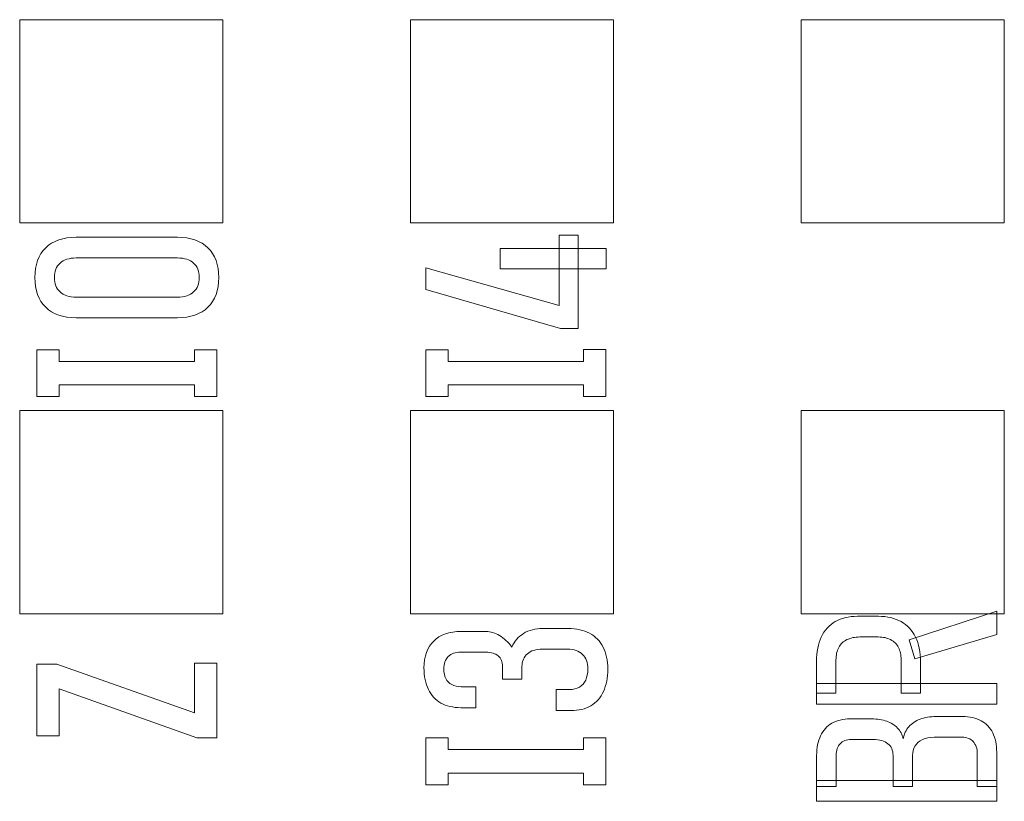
# Model space of a CAD drawing. Header units: inches. Extents: x 830 to 2171, y -969 to 167.
# Tile 19 of 27: x 1870.39 to 1876.69, y -734.79 to -729.79. Entities that reach past the tile are written whole.
import ezdxf

# ---------------------------------------------------------------- set-up
doc = ezdxf.new("R2010")
doc.units = ezdxf.units.IN
doc.header["$LTSCALE"] = 23.1
doc.header["$MEASUREMENT"] = 0
doc.layers.add('layer 1', color=7, linetype='Continuous')

msp = doc.modelspace()

# ---------------------------------------------------------------- linework, layer by layer
at = {"layer": 'layer 1', "color": 250, "lineweight": 0}
for points in [[(1870.3875, -731.0874), (1870.3875, -731.0874), (1870.3875, -729.7874), (1870.3875, -729.7874), (1870.3875, -729.7874), (1870.3875, -729.7874), (1871.6874, -729.7874), (1871.6874, -729.7874), (1871.6874, -729.7874), (1871.6874, -729.7874), (1871.6874, -731.0874), (1871.6874, -731.0874), (1871.6874, -731.0874), (1871.6874, -731.0874), (1870.3875, -731.0874), (1870.3875, -731.0874)], [(1872.8874, -731.0874), (1872.8874, -731.0874), (1872.8874, -729.7874), (1872.8874, -729.7874), (1872.8874, -729.7874), (1872.8874, -729.7874), (1874.1874, -729.7874), (1874.1874, -729.7874), (1874.1874, -729.7874), (1874.1874, -729.7874), (1874.1874, -731.0874), (1874.1874, -731.0874), (1874.1874, -731.0874), (1874.1874, -731.0874), (1872.8874, -731.0874), (1872.8874, -731.0874)], [(1875.3874, -731.0874), (1875.3874, -731.0874), (1875.3874, -729.7874), (1875.3874, -729.7874), (1875.3874, -729.7874), (1875.3874, -729.7874), (1876.6874, -729.7874), (1876.6874, -729.7874), (1876.6874, -729.7874), (1876.6874, -729.7874), (1876.6874, -731.0874), (1876.6874, -731.0874), (1876.6874, -731.0874), (1876.6874, -731.0874), (1875.3874, -731.0874), (1875.3874, -731.0874)], [(1870.3875, -733.5874), (1870.3875, -733.5874), (1870.3875, -732.2874), (1870.3875, -732.2874), (1870.3875, -732.2874), (1870.3875, -732.2874), (1871.6874, -732.2874), (1871.6874, -732.2874), (1871.6874, -732.2874), (1871.6874, -732.2874), (1871.6874, -733.5874), (1871.6874, -733.5874), (1871.6874, -733.5874), (1871.6874, -733.5874), (1870.3875, -733.5874), (1870.3875, -733.5874)], [(1872.8874, -733.5874), (1872.8874, -733.5874), (1872.8874, -732.2874), (1872.8874, -732.2874), (1872.8874, -732.2874), (1872.8874, -732.2874), (1874.1874, -732.2874), (1874.1874, -732.2874), (1874.1874, -732.2874), (1874.1874, -732.2874), (1874.1874, -733.5874), (1874.1874, -733.5874), (1874.1874, -733.5874), (1874.1874, -733.5874), (1872.8874, -733.5874), (1872.8874, -733.5874)], [(1875.3874, -733.5874), (1875.3874, -733.5874), (1875.3874, -732.2874), (1875.3874, -732.2874), (1875.3874, -732.2874), (1875.3874, -732.2874), (1876.6874, -732.2874), (1876.6874, -732.2874), (1876.6874, -732.2874), (1876.6874, -732.2874), (1876.6874, -733.5874), (1876.6874, -733.5874), (1876.6874, -733.5874), (1876.6874, -733.5874), (1875.3874, -733.5874), (1875.3874, -733.5874)]]:
    msp.add_open_spline(points, degree=3, knots=[0, 0, 0, 0, 0.25, 0.25, 0.25, 0.25, 0.5, 0.5, 0.5, 0.5, 0.75, 0.75, 0.75, 0.75, 1, 1, 1, 1], dxfattribs=at)
at = {"layer": 'layer 1', "color": 32, "lineweight": 0}
for points, knots in [([(1873.8484, -731.7635), (1873.8484, -731.7635), (1872.9869, -731.5122), (1872.9869, -731.5122), (1872.9869, -731.5122), (1872.9869, -731.5122), (1872.9869, -731.3743), (1872.9869, -731.3743), (1872.9869, -731.3743), (1872.9869, -731.3743), (1873.8389, -731.6161), (1873.8389, -731.6161), (1873.8389, -731.6161), (1873.8389, -731.6161), (1873.8389, -731.1652), (1873.8389, -731.1652), (1873.8389, -731.1652), (1873.8389, -731.1652), (1873.9617, -731.1652), (1873.9617, -731.1652), (1873.9617, -731.1652), (1873.9617, -731.1652), (1873.9617, -731.7635), (1873.9617, -731.7635), (1873.9617, -731.7635), (1873.9617, -731.7635), (1873.8484, -731.7635), (1873.8484, -731.7635)], [0, 0, 0, 0, 0.142857, 0.142857, 0.142857, 0.142857, 0.285714, 0.285714, 0.285714, 0.285714, 0.428571, 0.428571, 0.428571, 0.428571, 0.571429, 0.571429, 0.571429, 0.571429, 0.714286, 0.714286, 0.714286, 0.714286, 0.857143, 0.857143, 0.857143, 0.857143, 1, 1, 1, 1]), ([(1871.661, -731.4366), (1871.661, -731.5185), (1871.6378, -731.5819), (1871.592, -731.6267), (1871.592, -731.6267), (1871.5462, -731.6714), (1871.4811, -731.6941), (1871.397, -731.6941), (1871.397, -731.6941), (1871.397, -731.6941), (1870.749, -731.6941), (1870.749, -731.6941), (1870.749, -731.6941), (1870.6649, -731.6941), (1870.6, -731.6716), (1870.554, -731.6267), (1870.554, -731.6267), (1870.508, -731.5818), (1870.485, -731.5185), (1870.485, -731.4366), (1870.485, -731.4366), (1870.485, -731.3546), (1870.508, -731.2913), (1870.554, -731.2464), (1870.554, -731.2464), (1870.6, -731.2015), (1870.6652, -731.1791), (1870.749, -731.1791), (1870.749, -731.1791), (1870.749, -731.1791), (1871.397, -731.1791), (1871.397, -731.1791), (1871.397, -731.1791), (1871.4808, -731.1791), (1871.5462, -731.2017), (1871.592, -731.2464), (1871.592, -731.2464), (1871.6378, -731.2912), (1871.661, -731.3546), (1871.661, -731.4366)], [0, 0, 0, 0, 0.1, 0.1, 0.1, 0.1, 0.2, 0.2, 0.2, 0.2, 0.3, 0.3, 0.3, 0.3, 0.4, 0.4, 0.4, 0.4, 0.5, 0.5, 0.5, 0.5, 0.6, 0.6, 0.6, 0.6, 0.7, 0.7, 0.7, 0.7, 0.8, 0.8, 0.8, 0.8, 0.9, 0.9, 0.9, 0.9, 1, 1, 1, 1]), ([(1873.4616, -731.3808), (1873.4616, -731.3808), (1873.4616, -731.2507), (1873.4616, -731.2507), (1873.4616, -731.2507), (1873.4616, -731.2507), (1874.1391, -731.2507), (1874.1391, -731.2507), (1874.1391, -731.2507), (1874.1391, -731.2507), (1874.1391, -731.3808), (1874.1391, -731.3808), (1874.1391, -731.3808), (1874.1391, -731.3808), (1873.4616, -731.3808), (1873.4616, -731.3808)], [0, 0, 0, 0, 0.25, 0.25, 0.25, 0.25, 0.5, 0.5, 0.5, 0.5, 0.75, 0.75, 0.75, 0.75, 1, 1, 1, 1]), ([(1871.5366, -731.4366), (1871.5366, -731.3968), (1871.5243, -731.366), (1871.5001, -731.3443), (1871.5001, -731.3443), (1871.4759, -731.3225), (1871.4414, -731.3113), (1871.397, -731.3113), (1871.397, -731.3113), (1871.397, -731.3113), (1870.749, -731.3113), (1870.749, -731.3113), (1870.749, -731.3113), (1870.7046, -731.3113), (1870.6701, -731.3225), (1870.6459, -731.3443), (1870.6459, -731.3443), (1870.6217, -731.366), (1870.6094, -731.3968), (1870.6094, -731.4366), (1870.6094, -731.4366), (1870.6094, -731.4761), (1870.6217, -731.5071), (1870.6459, -731.5288), (1870.6459, -731.5288), (1870.6701, -731.5506), (1870.7049, -731.5618), (1870.749, -731.5618), (1870.749, -731.5618), (1870.749, -731.5618), (1871.397, -731.5618), (1871.397, -731.5618), (1871.397, -731.5618), (1871.4411, -731.5618), (1871.4759, -731.5506), (1871.5001, -731.5288), (1871.5001, -731.5288), (1871.5243, -731.5071), (1871.5366, -731.4761), (1871.5366, -731.4366)], [0, 0, 0, 0, 0.1, 0.1, 0.1, 0.1, 0.2, 0.2, 0.2, 0.2, 0.3, 0.3, 0.3, 0.3, 0.4, 0.4, 0.4, 0.4, 0.5, 0.5, 0.5, 0.5, 0.6, 0.6, 0.6, 0.6, 0.7, 0.7, 0.7, 0.7, 0.8, 0.8, 0.8, 0.8, 0.9, 0.9, 0.9, 0.9, 1, 1, 1, 1]), ([(1871.649, -731.8981), (1871.649, -731.8981), (1871.649, -732.1978), (1871.649, -732.1978), (1871.649, -732.1978), (1871.649, -732.1978), (1871.5062, -732.1978), (1871.5062, -732.1978), (1871.5062, -732.1978), (1871.5062, -732.1978), (1871.5062, -732.1239), (1871.5062, -732.1239), (1871.5062, -732.1239), (1871.5062, -732.1239), (1870.6396, -732.1239), (1870.6396, -732.1239), (1870.6396, -732.1239), (1870.6396, -732.1239), (1870.6396, -732.1982), (1870.6396, -732.1982), (1870.6396, -732.1982), (1870.6396, -732.1982), (1870.4968, -732.1982), (1870.4968, -732.1982), (1870.4968, -732.1982), (1870.4968, -732.1982), (1870.4968, -732.1239), (1870.4968, -732.1239), (1870.4968, -732.1239), (1870.4968, -732.1239), (1870.4967, -732.1239), (1870.4967, -732.1239), (1870.4967, -732.1239), (1870.4967, -732.1239), (1870.4967, -731.9732), (1870.4967, -731.9732), (1870.4967, -731.9732), (1870.4967, -731.9732), (1870.4968, -731.9732), (1870.4968, -731.9732), (1870.4968, -731.9732), (1870.4968, -731.9732), (1870.4968, -731.8985), (1870.4968, -731.8985), (1870.4968, -731.8985), (1870.4968, -731.8985), (1870.6396, -731.8985), (1870.6396, -731.8985), (1870.6396, -731.8985), (1870.6396, -731.8985), (1870.6396, -731.9732), (1870.6396, -731.9732), (1870.6396, -731.9732), (1870.6396, -731.9732), (1871.5062, -731.9732), (1871.5062, -731.9732), (1871.5062, -731.9732), (1871.5062, -731.9732), (1871.5062, -731.8981), (1871.5062, -731.8981), (1871.5062, -731.8981), (1871.5062, -731.8981), (1871.649, -731.8981), (1871.649, -731.8981)], [0, 0, 0, 0, 0.0625, 0.0625, 0.0625, 0.0625, 0.125, 0.125, 0.125, 0.125, 0.1875, 0.1875, 0.1875, 0.1875, 0.25, 0.25, 0.25, 0.25, 0.3125, 0.3125, 0.3125, 0.3125, 0.375, 0.375, 0.375, 0.375, 0.4375, 0.4375, 0.4375, 0.4375, 0.5, 0.5, 0.5, 0.5, 0.5625, 0.5625, 0.5625, 0.5625, 0.625, 0.625, 0.625, 0.625, 0.6875, 0.6875, 0.6875, 0.6875, 0.75, 0.75, 0.75, 0.75, 0.8125, 0.8125, 0.8125, 0.8125, 0.875, 0.875, 0.875, 0.875, 0.9375, 0.9375, 0.9375, 0.9375, 1, 1, 1, 1]), ([(1874.1386, -731.8977), (1874.1386, -731.8977), (1874.1386, -732.1974), (1874.1386, -732.1974), (1874.1386, -732.1974), (1874.1386, -732.1974), (1873.9958, -732.1974), (1873.9958, -732.1974), (1873.9958, -732.1974), (1873.9958, -732.1974), (1873.9958, -732.1235), (1873.9958, -732.1235), (1873.9958, -732.1235), (1873.9958, -732.1235), (1873.1292, -732.1235), (1873.1292, -732.1235), (1873.1292, -732.1235), (1873.1292, -732.1235), (1873.1292, -732.1978), (1873.1292, -732.1978), (1873.1292, -732.1978), (1873.1292, -732.1978), (1872.9864, -732.1978), (1872.9864, -732.1978), (1872.9864, -732.1978), (1872.9864, -732.1978), (1872.9864, -732.1235), (1872.9864, -732.1235), (1872.9864, -732.1235), (1872.9864, -732.1235), (1872.9863, -732.1235), (1872.9863, -732.1235), (1872.9863, -732.1235), (1872.9863, -732.1235), (1872.9863, -731.9728), (1872.9863, -731.9728), (1872.9863, -731.9728), (1872.9863, -731.9728), (1872.9864, -731.9728), (1872.9864, -731.9728), (1872.9864, -731.9728), (1872.9864, -731.9728), (1872.9864, -731.8981), (1872.9864, -731.8981), (1872.9864, -731.8981), (1872.9864, -731.8981), (1873.1292, -731.8981), (1873.1292, -731.8981), (1873.1292, -731.8981), (1873.1292, -731.8981), (1873.1292, -731.9728), (1873.1292, -731.9728), (1873.1292, -731.9728), (1873.1292, -731.9728), (1873.9958, -731.9728), (1873.9958, -731.9728), (1873.9958, -731.9728), (1873.9958, -731.9728), (1873.9958, -731.8977), (1873.9958, -731.8977), (1873.9958, -731.8977), (1873.9958, -731.8977), (1874.1386, -731.8977), (1874.1386, -731.8977)], [0, 0, 0, 0, 0.0625, 0.0625, 0.0625, 0.0625, 0.125, 0.125, 0.125, 0.125, 0.1875, 0.1875, 0.1875, 0.1875, 0.25, 0.25, 0.25, 0.25, 0.3125, 0.3125, 0.3125, 0.3125, 0.375, 0.375, 0.375, 0.375, 0.4375, 0.4375, 0.4375, 0.4375, 0.5, 0.5, 0.5, 0.5, 0.5625, 0.5625, 0.5625, 0.5625, 0.625, 0.625, 0.625, 0.625, 0.6875, 0.6875, 0.6875, 0.6875, 0.75, 0.75, 0.75, 0.75, 0.8125, 0.8125, 0.8125, 0.8125, 0.875, 0.875, 0.875, 0.875, 0.9375, 0.9375, 0.9375, 0.9375, 1, 1, 1, 1]), ([(1876.0271, -734.0946), (1876.0271, -734.0946), (1876.0271, -733.8814), (1876.0271, -733.8814), (1876.0271, -733.8814), (1876.0271, -733.8509), (1876.0207, -733.8239), (1876.0101, -733.8027), (1876.0101, -733.8027), (1875.9994, -733.7815), (1875.9822, -733.7641), (1875.9603, -733.7527), (1875.9603, -733.7527), (1875.9384, -733.7413), (1875.9119, -733.7357), (1875.8813, -733.7357), (1875.8813, -733.7357), (1875.8813, -733.7357), (1875.7634, -733.7357), (1875.7634, -733.7357), (1875.7634, -733.7357), (1875.7312, -733.7357), (1875.7036, -733.7413), (1875.6806, -733.7527), (1875.6806, -733.7527), (1875.6576, -733.7641), (1875.6401, -733.7808), (1875.6282, -733.8027), (1875.6282, -733.8027), (1875.6163, -733.8246), (1875.6103, -733.8523), (1875.6103, -733.8814), (1875.6103, -733.8814), (1875.6103, -733.8814), (1875.6103, -734.0946), (1875.6103, -734.0946), (1875.6103, -734.0946), (1875.6103, -734.0946), (1875.4859, -734.0946), (1875.4859, -734.0946), (1875.4859, -734.0946), (1875.4859, -734.0946), (1875.4859, -733.8925), (1875.4859, -733.8925), (1875.4859, -733.8925), (1875.4859, -733.8319), (1875.4963, -733.7797), (1875.5165, -733.7365), (1875.5165, -733.7365), (1875.5367, -733.6933), (1875.5674, -733.6594), (1875.606, -733.6375), (1875.606, -733.6375), (1875.6447, -733.6154), (1875.6939, -733.6034), (1875.7474, -733.6034), (1875.7474, -733.6034), (1875.7474, -733.6034), (1875.8821, -733.6034), (1875.8821, -733.6034), (1875.8821, -733.6034), (1875.9373, -733.6034), (1875.9878, -733.6155), (1876.0276, -733.6375), (1876.0276, -733.6375), (1876.0672, -733.6595), (1876.0995, -733.6939), (1876.1199, -733.7365), (1876.1199, -733.7365), (1876.1403, -733.779), (1876.1515, -733.8333), (1876.1515, -733.8925), (1876.1515, -733.8925), (1876.1515, -733.8925), (1876.1515, -734.0946), (1876.1515, -734.0946), (1876.1515, -734.0946), (1876.1515, -734.0946), (1876.0271, -734.0946), (1876.0271, -734.0946)], [0, 0, 0, 0, 0.05, 0.05, 0.05, 0.05, 0.1, 0.1, 0.1, 0.1, 0.15, 0.15, 0.15, 0.15, 0.2, 0.2, 0.2, 0.2, 0.25, 0.25, 0.25, 0.25, 0.3, 0.3, 0.3, 0.3, 0.35, 0.35, 0.35, 0.35, 0.4, 0.4, 0.4, 0.4, 0.45, 0.45, 0.45, 0.45, 0.5, 0.5, 0.5, 0.5, 0.55, 0.55, 0.55, 0.55, 0.6, 0.6, 0.6, 0.6, 0.65, 0.65, 0.65, 0.65, 0.7, 0.7, 0.7, 0.7, 0.75, 0.75, 0.75, 0.75, 0.8, 0.8, 0.8, 0.8, 0.85, 0.85, 0.85, 0.85, 0.9, 0.9, 0.9, 0.9, 0.95, 0.95, 0.95, 0.95, 1, 1, 1, 1]), ([(1876.1158, -733.876), (1876.1158, -733.876), (1876.0796, -733.7546), (1876.0796, -733.7546), (1876.0796, -733.7546), (1876.0796, -733.7546), (1876.6389, -733.5709), (1876.6389, -733.5709), (1876.6389, -733.5709), (1876.6389, -733.5709), (1876.6389, -733.7192), (1876.6389, -733.7192), (1876.6389, -733.7192), (1876.6389, -733.7192), (1876.1158, -733.876), (1876.1158, -733.876)], [0, 0, 0, 0, 0.25, 0.25, 0.25, 0.25, 0.5, 0.5, 0.5, 0.5, 0.75, 0.75, 0.75, 0.75, 1, 1, 1, 1]), ([(1874.1504, -733.9407), (1874.1504, -733.9966), (1874.1406, -734.045), (1874.1225, -734.0845), (1874.1225, -734.0845), (1874.1046, -734.1238), (1874.0773, -734.1545), (1874.0422, -734.1754), (1874.0422, -734.1754), (1874.0071, -734.1963), (1873.9643, -734.2068), (1873.9143, -734.2068), (1873.9143, -734.2068), (1873.9143, -734.2068), (1873.8191, -734.2068), (1873.8191, -734.2068), (1873.8191, -734.2068), (1873.8191, -734.2068), (1873.8191, -734.0721), (1873.8191, -734.0721), (1873.8191, -734.0721), (1873.8191, -734.0721), (1873.9048, -734.0721), (1873.9048, -734.0721), (1873.9048, -734.0721), (1873.9287, -734.0721), (1873.9513, -734.0665), (1873.9686, -734.0567), (1873.9686, -734.0567), (1873.9857, -734.0469), (1873.9998, -734.0312), (1874.0089, -734.0115), (1874.0089, -734.0115), (1874.018, -733.9918), (1874.0227, -733.968), (1874.0227, -733.9407), (1874.0227, -733.9407), (1874.0227, -733.9004), (1874.0109, -733.8688), (1873.9887, -733.8471), (1873.9887, -733.8471), (1873.9664, -733.8254), (1873.9343, -733.8138), (1873.8937, -733.8138), (1873.8937, -733.8138), (1873.8937, -733.8138), (1873.7328, -733.8138), (1873.7328, -733.8138), (1873.7328, -733.8138), (1873.6911, -733.8138), (1873.6581, -733.8239), (1873.6357, -733.843), (1873.6357, -733.843), (1873.6131, -733.8622), (1873.6014, -733.8908), (1873.6014, -733.9247), (1873.6014, -733.9247), (1873.6014, -733.9247), (1873.6014, -734.0064), (1873.6014, -734.0064), (1873.6014, -734.0064), (1873.6014, -734.0064), (1873.4769, -734.0064), (1873.4769, -734.0064), (1873.4769, -734.0064), (1873.4769, -734.0064), (1873.4769, -733.9247), (1873.4769, -733.9247), (1873.4769, -733.9247), (1873.4769, -733.8958), (1873.4671, -733.8726), (1873.4491, -733.8571), (1873.4491, -733.8571), (1873.4311, -733.8415), (1873.4047, -733.8327), (1873.3715, -733.8327), (1873.3715, -733.8327), (1873.3715, -733.8327), (1873.2105, -733.8327), (1873.2105, -733.8327), (1873.2105, -733.8327), (1873.1756, -733.8327), (1873.1484, -733.8426), (1873.1297, -733.8609), (1873.1297, -733.8609), (1873.1112, -733.8792), (1873.1013, -733.9066), (1873.1013, -733.9415), (1873.1013, -733.9415), (1873.1013, -733.9653), (1873.1059, -733.9859), (1873.1142, -734.0021), (1873.1142, -734.0021), (1873.1225, -734.0182), (1873.1361, -734.032), (1873.1521, -734.0405), (1873.1521, -734.0405), (1873.1678, -734.0489), (1873.1891, -734.054), (1873.2113, -734.054), (1873.2113, -734.054), (1873.2113, -734.054), (1873.3057, -734.054), (1873.3057, -734.054), (1873.3057, -734.054), (1873.3057, -734.054), (1873.3057, -734.1879), (1873.3057, -734.1879), (1873.3057, -734.1879), (1873.3057, -734.1879), (1873.2097, -734.1879), (1873.2097, -734.1879), (1873.2097, -734.1879), (1873.1602, -734.1879), (1873.1173, -734.1774), (1873.0826, -734.1581), (1873.0826, -734.1581), (1873.0479, -734.1389), (1873.0204, -734.1088), (1873.0023, -734.0713), (1873.0023, -734.0713), (1872.9843, -734.0338), (1872.9744, -733.9874), (1872.9744, -733.9334), (1872.9744, -733.9334), (1872.9744, -733.8595), (1872.9956, -733.8018), (1873.0363, -733.7616), (1873.0363, -733.7616), (1873.0771, -733.7214), (1873.1366, -733.7005), (1873.2105, -733.7005), (1873.2105, -733.7005), (1873.2105, -733.7005), (1873.3723, -733.7005), (1873.3723, -733.7005), (1873.3723, -733.7005), (1873.3994, -733.7005), (1873.429, -733.7096), (1873.4575, -733.7267), (1873.4575, -733.7267), (1873.4856, -733.7435), (1873.5129, -733.7686), (1873.537, -733.8003), (1873.537, -733.8003), (1873.5524, -733.763), (1873.5778, -733.7333), (1873.6116, -733.7129), (1873.6116, -733.7129), (1873.6455, -733.6923), (1873.6876, -733.6816), (1873.7336, -733.6816), (1873.7336, -733.6816), (1873.7336, -733.6816), (1873.8962, -733.6816), (1873.8962, -733.6816), (1873.8962, -733.6816), (1873.949, -733.6816), (1873.9964, -733.6923), (1874.0338, -733.7121), (1874.0338, -733.7121), (1874.0714, -733.7321), (1874.1013, -733.7625), (1874.1206, -733.8008), (1874.1206, -733.8008), (1874.1398, -733.8391), (1874.1504, -733.8863), (1874.1504, -733.9407)], [0, 0, 0, 0, 0.02381, 0.02381, 0.02381, 0.02381, 0.047619, 0.047619, 0.047619, 0.047619, 0.071429, 0.071429, 0.071429, 0.071429, 0.095238, 0.095238, 0.095238, 0.095238, 0.119048, 0.119048, 0.119048, 0.119048, 0.142857, 0.142857, 0.142857, 0.142857, 0.166667, 0.166667, 0.166667, 0.166667, 0.190476, 0.190476, 0.190476, 0.190476, 0.214286, 0.214286, 0.214286, 0.214286, 0.238095, 0.238095, 0.238095, 0.238095, 0.261905, 0.261905, 0.261905, 0.261905, 0.285714, 0.285714, 0.285714, 0.285714, 0.309524, 0.309524, 0.309524, 0.309524, 0.333333, 0.333333, 0.333333, 0.333333, 0.357143, 0.357143, 0.357143, 0.357143, 0.380952, 0.380952, 0.380952, 0.380952, 0.404762, 0.404762, 0.404762, 0.404762, 0.428571, 0.428571, 0.428571, 0.428571, 0.452381, 0.452381, 0.452381, 0.452381, 0.47619, 0.47619, 0.47619, 0.47619, 0.5, 0.5, 0.5, 0.5, 0.52381, 0.52381, 0.52381, 0.52381, 0.547619, 0.547619, 0.547619, 0.547619, 0.571429, 0.571429, 0.571429, 0.571429, 0.595238, 0.595238, 0.595238, 0.595238, 0.619048, 0.619048, 0.619048, 0.619048, 0.642857, 0.642857, 0.642857, 0.642857, 0.666667, 0.666667, 0.666667, 0.666667, 0.690476, 0.690476, 0.690476, 0.690476, 0.714286, 0.714286, 0.714286, 0.714286, 0.738095, 0.738095, 0.738095, 0.738095, 0.761905, 0.761905, 0.761905, 0.761905, 0.785714, 0.785714, 0.785714, 0.785714, 0.809524, 0.809524, 0.809524, 0.809524, 0.833333, 0.833333, 0.833333, 0.833333, 0.857143, 0.857143, 0.857143, 0.857143, 0.880952, 0.880952, 0.880952, 0.880952, 0.904762, 0.904762, 0.904762, 0.904762, 0.928571, 0.928571, 0.928571, 0.928571, 0.952381, 0.952381, 0.952381, 0.952381, 0.97619, 0.97619, 0.97619, 0.97619, 1, 1, 1, 1]), ([(1870.6253, -733.9106), (1870.6253, -733.9106), (1871.5065, -734.2206), (1871.5065, -734.2206), (1871.5065, -734.2206), (1871.5065, -734.2206), (1871.5065, -733.9028), (1871.5065, -733.9028), (1871.5065, -733.9028), (1871.5065, -733.9028), (1871.649, -733.9028), (1871.649, -733.9028), (1871.649, -733.9028), (1871.649, -733.9028), (1871.649, -734.3815), (1871.649, -734.3815), (1871.649, -734.3815), (1871.649, -734.3815), (1871.5205, -734.3815), (1871.5205, -734.3815), (1871.5205, -734.3815), (1871.5205, -734.3815), (1870.6396, -734.0675), (1870.6396, -734.0675), (1870.6396, -734.0675), (1870.6396, -734.0675), (1870.6396, -734.3672), (1870.6396, -734.3672), (1870.6396, -734.3672), (1870.6396, -734.3672), (1870.4968, -734.3672), (1870.4968, -734.3672), (1870.4968, -734.3672), (1870.4968, -734.3672), (1870.4968, -733.9106), (1870.4968, -733.9106), (1870.4968, -733.9106), (1870.4968, -733.9106), (1870.6253, -733.9106), (1870.6253, -733.9106)], [0, 0, 0, 0, 0.1, 0.1, 0.1, 0.1, 0.2, 0.2, 0.2, 0.2, 0.3, 0.3, 0.3, 0.3, 0.4, 0.4, 0.4, 0.4, 0.5, 0.5, 0.5, 0.5, 0.6, 0.6, 0.6, 0.6, 0.7, 0.7, 0.7, 0.7, 0.8, 0.8, 0.8, 0.8, 0.9, 0.9, 0.9, 0.9, 1, 1, 1, 1]), ([(1875.4859, -734.1652), (1875.4859, -734.1652), (1875.4859, -734.0329), (1875.4859, -734.0329), (1875.4859, -734.0329), (1875.4859, -734.0329), (1876.6389, -734.0329), (1876.6389, -734.0329), (1876.6389, -734.0329), (1876.6389, -734.0329), (1876.6389, -734.1652), (1876.6389, -734.1652), (1876.6389, -734.1652), (1876.6389, -734.1652), (1875.4859, -734.1652), (1875.4859, -734.1652)], [0, 0, 0, 0, 0.25, 0.25, 0.25, 0.25, 0.5, 0.5, 0.5, 0.5, 0.75, 0.75, 0.75, 0.75, 1, 1, 1, 1]), ([(1876.5145, -734.6915), (1876.5145, -734.6915), (1876.5145, -734.4849), (1876.5145, -734.4849), (1876.5145, -734.4849), (1876.5145, -734.4506), (1876.5054, -734.4233), (1876.4888, -734.4051), (1876.4888, -734.4051), (1876.4723, -734.3869), (1876.4474, -734.377), (1876.4163, -734.377), (1876.4163, -734.377), (1876.4163, -734.377), (1876.2386, -734.377), (1876.2386, -734.377), (1876.2386, -734.377), (1876.2097, -734.377), (1876.1843, -734.3827), (1876.164, -734.3919), (1876.164, -734.3919), (1876.1436, -734.4012), (1876.1266, -734.4157), (1876.1164, -734.4324), (1876.1164, -734.4324), (1876.1061, -734.4494), (1876.1001, -734.4712), (1876.1001, -734.4928), (1876.1001, -734.4928), (1876.1001, -734.4928), (1876.1001, -734.6915), (1876.1001, -734.6915), (1876.1001, -734.6915), (1876.1001, -734.6915), (1875.9757, -734.6915), (1875.9757, -734.6915), (1875.9757, -734.6915), (1875.9757, -734.6915), (1875.9757, -734.4928), (1875.9757, -734.4928), (1875.9757, -734.4928), (1875.9757, -734.4606), (1875.9639, -734.4352), (1875.9427, -734.4184), (1875.9427, -734.4184), (1875.9213, -734.4015), (1875.8897, -734.3921), (1875.8497, -734.3921), (1875.8497, -734.3921), (1875.8497, -734.3921), (1875.7088, -734.3921), (1875.7088, -734.3921), (1875.7088, -734.3921), (1875.6774, -734.3921), (1875.6529, -734.4016), (1875.6366, -734.4184), (1875.6366, -734.4184), (1875.6203, -734.4353), (1875.6111, -734.4612), (1875.6111, -734.4911), (1875.6111, -734.4911), (1875.6111, -734.4911), (1875.6111, -734.6915), (1875.6111, -734.6915), (1875.6111, -734.6915), (1875.6111, -734.6915), (1875.4867, -734.6915), (1875.4867, -734.6915), (1875.4867, -734.6915), (1875.4867, -734.6915), (1875.4867, -734.4944), (1875.4867, -734.4944), (1875.4867, -734.4944), (1875.4867, -734.4446), (1875.4953, -734.4024), (1875.5119, -734.3673), (1875.5119, -734.3673), (1875.5285, -734.3322), (1875.5533, -734.3048), (1875.5846, -734.2872), (1875.5846, -734.2872), (1875.6159, -734.2695), (1875.6564, -734.2599), (1875.7007, -734.2599), (1875.7007, -734.2599), (1875.7007, -734.2599), (1875.8386, -734.2599), (1875.8386, -734.2599), (1875.8386, -734.2599), (1875.8739, -734.2599), (1875.9079, -734.2654), (1875.9351, -734.2748), (1875.9351, -734.2748), (1875.9627, -734.2844), (1875.9868, -734.3001), (1876.0041, -734.318), (1876.0041, -734.318), (1876.0215, -734.3362), (1876.0344, -734.3597), (1876.0406, -734.3867), (1876.0406, -734.3867), (1876.046, -734.3564), (1876.0585, -734.3301), (1876.0763, -734.3097), (1876.0763, -734.3097), (1876.0941, -734.2892), (1876.1188, -734.2726), (1876.148, -734.2615), (1876.148, -734.2615), (1876.1772, -734.2504), (1876.2128, -734.2447), (1876.2505, -734.2447), (1876.2505, -734.2447), (1876.2505, -734.2447), (1876.4193, -734.2447), (1876.4193, -734.2447), (1876.4193, -734.2447), (1876.4646, -734.2447), (1876.5063, -734.2541), (1876.5383, -734.2712), (1876.5383, -734.2712), (1876.5705, -734.2883), (1876.5966, -734.3153), (1876.6132, -734.3489), (1876.6132, -734.3489), (1876.6297, -734.3822), (1876.6389, -734.4255), (1876.6389, -734.473), (1876.6389, -734.473), (1876.6389, -734.473), (1876.6389, -734.6915), (1876.6389, -734.6915), (1876.6389, -734.6915), (1876.6389, -734.6915), (1876.5145, -734.6915), (1876.5145, -734.6915)], [0, 0, 0, 0, 0.029412, 0.029412, 0.029412, 0.029412, 0.058824, 0.058824, 0.058824, 0.058824, 0.088235, 0.088235, 0.088235, 0.088235, 0.117647, 0.117647, 0.117647, 0.117647, 0.147059, 0.147059, 0.147059, 0.147059, 0.176471, 0.176471, 0.176471, 0.176471, 0.205882, 0.205882, 0.205882, 0.205882, 0.235294, 0.235294, 0.235294, 0.235294, 0.264706, 0.264706, 0.264706, 0.264706, 0.294118, 0.294118, 0.294118, 0.294118, 0.323529, 0.323529, 0.323529, 0.323529, 0.352941, 0.352941, 0.352941, 0.352941, 0.382353, 0.382353, 0.382353, 0.382353, 0.411765, 0.411765, 0.411765, 0.411765, 0.441176, 0.441176, 0.441176, 0.441176, 0.470588, 0.470588, 0.470588, 0.470588, 0.5, 0.5, 0.5, 0.5, 0.529412, 0.529412, 0.529412, 0.529412, 0.558824, 0.558824, 0.558824, 0.558824, 0.588235, 0.588235, 0.588235, 0.588235, 0.617647, 0.617647, 0.617647, 0.617647, 0.647059, 0.647059, 0.647059, 0.647059, 0.676471, 0.676471, 0.676471, 0.676471, 0.705882, 0.705882, 0.705882, 0.705882, 0.735294, 0.735294, 0.735294, 0.735294, 0.764706, 0.764706, 0.764706, 0.764706, 0.794118, 0.794118, 0.794118, 0.794118, 0.823529, 0.823529, 0.823529, 0.823529, 0.852941, 0.852941, 0.852941, 0.852941, 0.882353, 0.882353, 0.882353, 0.882353, 0.911765, 0.911765, 0.911765, 0.911765, 0.941176, 0.941176, 0.941176, 0.941176, 0.970588, 0.970588, 0.970588, 0.970588, 1, 1, 1, 1]), ([(1874.1386, -734.381), (1874.1386, -734.381), (1874.1386, -734.6807), (1874.1386, -734.6807), (1874.1386, -734.6807), (1874.1386, -734.6807), (1873.9958, -734.6807), (1873.9958, -734.6807), (1873.9958, -734.6807), (1873.9958, -734.6807), (1873.9958, -734.6068), (1873.9958, -734.6068), (1873.9958, -734.6068), (1873.9958, -734.6068), (1873.1292, -734.6068), (1873.1292, -734.6068), (1873.1292, -734.6068), (1873.1292, -734.6068), (1873.1292, -734.6811), (1873.1292, -734.6811), (1873.1292, -734.6811), (1873.1292, -734.6811), (1872.9864, -734.6811), (1872.9864, -734.6811), (1872.9864, -734.6811), (1872.9864, -734.6811), (1872.9864, -734.6068), (1872.9864, -734.6068), (1872.9864, -734.6068), (1872.9864, -734.6068), (1872.9863, -734.6068), (1872.9863, -734.6068), (1872.9863, -734.6068), (1872.9863, -734.6068), (1872.9863, -734.4561), (1872.9863, -734.4561), (1872.9863, -734.4561), (1872.9863, -734.4561), (1872.9864, -734.4561), (1872.9864, -734.4561), (1872.9864, -734.4561), (1872.9864, -734.4561), (1872.9864, -734.3814), (1872.9864, -734.3814), (1872.9864, -734.3814), (1872.9864, -734.3814), (1873.1292, -734.3814), (1873.1292, -734.3814), (1873.1292, -734.3814), (1873.1292, -734.3814), (1873.1292, -734.4561), (1873.1292, -734.4561), (1873.1292, -734.4561), (1873.1292, -734.4561), (1873.9958, -734.4561), (1873.9958, -734.4561), (1873.9958, -734.4561), (1873.9958, -734.4561), (1873.9958, -734.381), (1873.9958, -734.381), (1873.9958, -734.381), (1873.9958, -734.381), (1874.1386, -734.381), (1874.1386, -734.381)], [0, 0, 0, 0, 0.0625, 0.0625, 0.0625, 0.0625, 0.125, 0.125, 0.125, 0.125, 0.1875, 0.1875, 0.1875, 0.1875, 0.25, 0.25, 0.25, 0.25, 0.3125, 0.3125, 0.3125, 0.3125, 0.375, 0.375, 0.375, 0.375, 0.4375, 0.4375, 0.4375, 0.4375, 0.5, 0.5, 0.5, 0.5, 0.5625, 0.5625, 0.5625, 0.5625, 0.625, 0.625, 0.625, 0.625, 0.6875, 0.6875, 0.6875, 0.6875, 0.75, 0.75, 0.75, 0.75, 0.8125, 0.8125, 0.8125, 0.8125, 0.875, 0.875, 0.875, 0.875, 0.9375, 0.9375, 0.9375, 0.9375, 1, 1, 1, 1]), ([(1875.4867, -734.7868), (1875.4867, -734.7868), (1875.4867, -734.6545), (1875.4867, -734.6545), (1875.4867, -734.6545), (1875.4867, -734.6545), (1876.6389, -734.6545), (1876.6389, -734.6545), (1876.6389, -734.6545), (1876.6389, -734.6545), (1876.6389, -734.7868), (1876.6389, -734.7868), (1876.6389, -734.7868), (1876.6389, -734.7868), (1875.4867, -734.7868), (1875.4867, -734.7868)], [0, 0, 0, 0, 0.25, 0.25, 0.25, 0.25, 0.5, 0.5, 0.5, 0.5, 0.75, 0.75, 0.75, 0.75, 1, 1, 1, 1])]:
    msp.add_open_spline(points, degree=3, knots=knots, dxfattribs=at)

doc.saveas('drawing.dxf')
